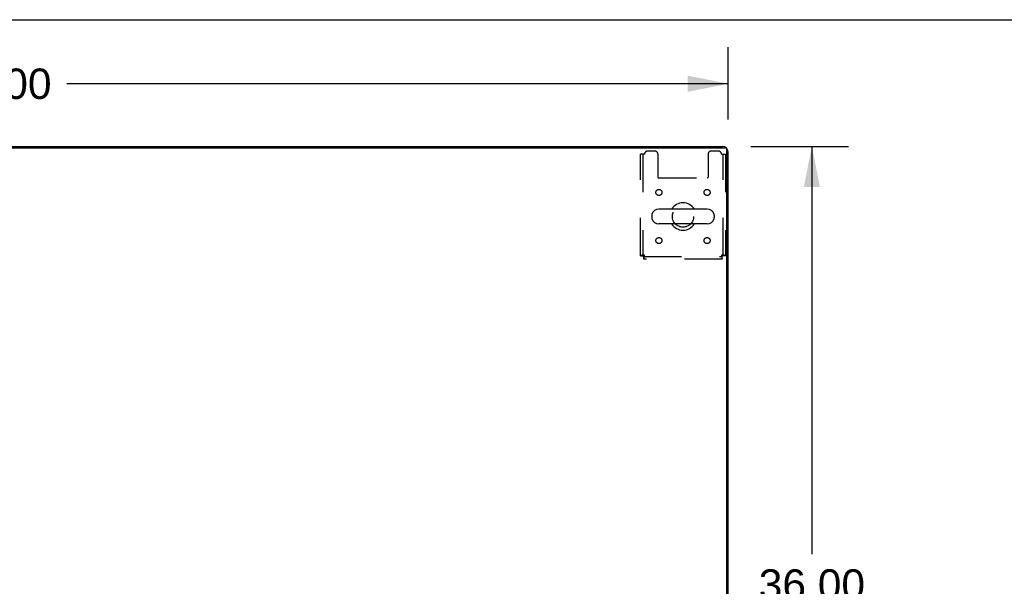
# Model space of a CAD drawing. Header units: inches. Extents: x 0 to 283, y 0 to 183.
# Tile 27 of 36: x 92 to 132, y 160 to 183. Entities that reach past the tile are written whole.
import ezdxf

# ---------------------------------------------------------------- set-up
doc = ezdxf.new("R2010")
doc.units = ezdxf.units.IN
doc.header["$LTSCALE"] = 15.583333
doc.header["$MEASUREMENT"] = 0
doc.linetypes.add('HIDDEN', pattern=[0.2, 0.1, -0.1])
doc.layers.get('0').update_dxf_attribs({"linetype": 'CONTINUOUS'})
doc.layers.add('DEFAULT_2', color=8, linetype='HIDDEN')
doc.layers.add('DIMENSIONS', color=7, linetype='CONTINUOUS')
doc.styles.get("Standard").update_dxf_attribs({"font": 'arial.ttf'})
doc.dimstyles.new('DIMSTYLE_1', dxfattribs={"dimtxt": 1.25, "dimasz": 1.666667, "dimexe": 0.09, "dimexo": 0.07, "dimgap": 0.0375, "dimtad": 0, "dimtih": 1, "dimtoh": 1, "dimzin": 4, "dimdsep": 46, "dimtxsty": 'Standard', "dimblk": '_FILLED', "dimblk1": '_FILLED', "dimblk2": '_FILLED', "dimcen": 0.09, "dimadec": 3, "dimazin": 1, "dimtfac": 1, "dimtdec": 3, "dimtofl": 0, "dimtmove": 0, "dimatfit": 3, "dimldrblk": '_FILLED', "dimfxl": 0, "dimtolj": 1, "dimtzin": 4, "dimarcsym": 0})

# ---------------------------------------------------------------- blocks, each defined once
blk = doc.blocks.new('_FILLED')
at = {"color": 0, "linetype": 'ByBlock'}
blk.add_solid([(0, 0), (-1, 0.2), (-1, -0.2)], dxfattribs=at)
blk = doc.blocks.new('*D1')
at = {"layer": 'DIMENSIONS', "color": 2, "linetype": 'Continuous'}
for p, q in [((61.098, 179.06), (61.098, 182.201)), ((121.098, 179.234), (121.098, 182.201)), ((61.098, 180.701), (88.289, 180.701)), ((121.098, 180.701), (93.907, 180.701))]:
    blk.add_line(p, q, dxfattribs=at)
at = {"layer": 'DIMENSIONS', "color": 2, "linetype": 'Continuous', "xscale": 1.6666666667, "yscale": 1.6666666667, "zscale": 1.6666666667, "rotation": 180}
blk.add_blockref('_FILLED', (61.098, 180.701), dxfattribs=at)
at = {"layer": 'DIMENSIONS', "color": 2, "linetype": 'Continuous', "xscale": 1.6666666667, "yscale": 1.6666666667, "zscale": 1.6666666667}
blk.add_blockref('_FILLED', (121.098, 180.701), dxfattribs=at)
at = {"layer": 'DIMENSIONS', "color": 2, "linetype": 'Continuous', "insert": (91.098, 181.326), "char_height": 1.25, "width": 4.36803, "attachment_point": 2, "line_spacing_factor": 0.9}
blk.add_mtext('60.00', dxfattribs=at)
blk = doc.blocks.new('*D7')
at = {"layer": 'DIMENSIONS', "color": 2, "linetype": 'Continuous'}
for p, q in [((122.039, 178.12), (126.043, 178.12)), ((124.543, 178.12), (124.543, 161.37)), ((124.543, 142.12), (124.543, 158.87)), ((122.153, 142.12), (126.043, 142.12))]:
    blk.add_line(p, q, dxfattribs=at)
at = {"layer": 'DIMENSIONS', "color": 2, "linetype": 'Continuous', "xscale": 1.6666666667, "yscale": 1.6666666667, "zscale": 1.6666666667}
for p, rotation in [((124.543, 178.12), 90), ((124.543, 142.12), 270)]:
    blk.add_blockref('_FILLED', p, dxfattribs=dict(at, rotation=rotation))
at = {"layer": 'DIMENSIONS', "color": 2, "linetype": 'Continuous', "insert": (124.543, 160.745), "char_height": 1.25, "width": 4.36803, "attachment_point": 2, "line_spacing_factor": 0.9}
blk.add_mtext('36.00', dxfattribs=at)

msp = doc.modelspace()

# ---------------------------------------------------------------- linework, layer by layer
at = {"color": 7, "linetype": 'Continuous'}
for p, q in [((0, 183.333), (283.333, 183.333)), ((68.598, 178.12), (113.598, 178.12)), ((113.598, 178.12), (113.598, 178.068)), ((117.957, 175.288), (117.957, 175.201)), ((120.232, 175.551), (118.257, 175.551)), ((120.532, 175.288), (120.532, 175.201)), ((120.232, 174.939), (118.257, 174.939))]:
    msp.add_line(p, q, dxfattribs=at)
at = {"color": 3, "linetype": 'Continuous'}
for p, q in [((113.598, 178.12), (120.872, 178.12)), ((61.213, 178.068), (120.984, 178.068)), ((121.046, 142.12), (121.046, 178.005)), ((121.098, 142.224), (121.098, 177.894))]:
    msp.add_line(p, q, dxfattribs=at)
for centre, radius in [((120.872, 177.894), 0.226), ((120.984, 178.005), 0.0625)]:
    msp.add_arc(centre, radius, 0, 90, dxfattribs=at)
at = {"color": 7, "linetype": 'Continuous'}
for centre, radius, start, end in [((119.244, 175.245), 0.562, 32.9567, 147.0433), ((118.1, 175.288), 0.144, 164.3697, 180), ((118.257, 175.245), 0.306, 90, 164.3697), ((120.232, 175.245), 0.306, 15.6303, 90), ((120.388, 175.288), 0.144, 0, 15.6303), ((118.1, 175.201), 0.144, 180, 195.6303), ((118.257, 175.245), 0.306, 195.6303, 270), ((119.244, 175.245), 0.562, 212.956, 327.044), ((120.232, 175.245), 0.306, 270, 344.3697), ((120.388, 175.201), 0.144, 344.3697, 360)]:
    msp.add_arc(centre, radius, start, end, dxfattribs=at)
at = {"layer": 'DEFAULT_2', "color": 8, "linetype": 'HIDDEN'}
for p, q in [((117.661, 177.807), (117.494, 177.807)), ((117.494, 173.629), (117.494, 177.807)), ((117.598, 177.807), (117.598, 173.629)), ((118.088, 177.932), (117.786, 177.932)), ((118.213, 177.807), (118.213, 176.862)), ((120.275, 177.807), (120.275, 176.862)), ((120.702, 177.932), (120.4, 177.932)), ((120.827, 177.807), (120.994, 177.807)), ((120.89, 173.629), (120.89, 177.807)), ((120.994, 177.807), (120.994, 173.629)), ((118.243, 176.832), (120.245, 176.832)), ((117.494, 173.629), (117.598, 173.629)), ((117.628, 173.599), (120.86, 173.599)), ((117.628, 173.495), (117.628, 173.599)), ((120.86, 173.495), (117.628, 173.495)), ((117.661, 173.662), (117.647, 173.657)), ((120.827, 173.662), (120.832, 173.648)), ((120.86, 173.495), (120.86, 173.599)), ((120.994, 173.629), (120.89, 173.629))]:
    msp.add_line(p, q, dxfattribs=at)
for points in [[(117.661, 173.662), (117.642, 173.659), (117.624, 173.657), (117.606, 173.654), (117.589, 173.652), (117.572, 173.65), (117.557, 173.647), (117.543, 173.645), (117.531, 173.643), (117.52, 173.64), (117.511, 173.638), (117.503, 173.636), (117.498, 173.633), (117.495, 173.631), (117.494, 173.629)], [(117.647, 173.657), (117.64, 173.654), (117.634, 173.652), (117.628, 173.65), (117.622, 173.647), (117.617, 173.645), (117.612, 173.643), (117.608, 173.64), (117.604, 173.638), (117.602, 173.636), (117.6, 173.633), (117.599, 173.631), (117.598, 173.629)], [(117.628, 173.495), (117.63, 173.496), (117.633, 173.499), (117.635, 173.504), (117.638, 173.511), (117.64, 173.52), (117.642, 173.531), (117.645, 173.543), (117.647, 173.557), (117.649, 173.573), (117.652, 173.589), (117.654, 173.606), (117.656, 173.624), (117.659, 173.643), (117.661, 173.662)], [(117.628, 173.599), (117.63, 173.599), (117.633, 173.6), (117.635, 173.602), (117.638, 173.605), (117.64, 173.608), (117.642, 173.612), (117.645, 173.617), (117.647, 173.622), (117.649, 173.628), (117.652, 173.634), (117.654, 173.641), (117.656, 173.648), (117.661, 173.662)], [(120.827, 173.662), (120.829, 173.643), (120.832, 173.624), (120.834, 173.606), (120.837, 173.589), (120.839, 173.573), (120.841, 173.557), (120.844, 173.543), (120.846, 173.531), (120.848, 173.52), (120.851, 173.511), (120.853, 173.504), (120.855, 173.499), (120.858, 173.496), (120.86, 173.495)], [(120.994, 173.629), (120.993, 173.631), (120.99, 173.633), (120.985, 173.636), (120.978, 173.638), (120.969, 173.64), (120.958, 173.643), (120.945, 173.645), (120.931, 173.647), (120.916, 173.65), (120.9, 173.652), (120.882, 173.654), (120.864, 173.657), (120.846, 173.659), (120.827, 173.662)], [(120.89, 173.629), (120.89, 173.631), (120.889, 173.633), (120.887, 173.636), (120.884, 173.638), (120.88, 173.64), (120.876, 173.643), (120.872, 173.645), (120.866, 173.647), (120.861, 173.65), (120.854, 173.652), (120.848, 173.654), (120.841, 173.657), (120.827, 173.662)], [(120.832, 173.648), (120.834, 173.641), (120.837, 173.634), (120.839, 173.628), (120.841, 173.622), (120.844, 173.617), (120.846, 173.612), (120.848, 173.608), (120.851, 173.605), (120.853, 173.602), (120.855, 173.6), (120.858, 173.599), (120.86, 173.599)]]:
    msp.add_lwpolyline(points, dxfattribs=at)
for centre, radius in [((118.255, 176.234), 0.125), ((120.234, 176.234), 0.125), ((119.244, 175.245), 0.438), ((118.255, 174.255), 0.125), ((120.234, 174.255), 0.125)]:
    msp.add_circle(centre, radius, dxfattribs=at)
for centre, radius, start, end in [((117.786, 177.807), 0.125, 90, 180), ((118.088, 177.807), 0.125, 0, 90), ((120.4, 177.807), 0.125, 90, 180), ((120.702, 177.807), 0.125, 0, 90), ((118.243, 176.862), 0.03, 180, 270), ((120.245, 176.862), 0.03, 270, 360)]:
    msp.add_arc(centre, radius, start, end, dxfattribs=at)

# ---------------------------------------------------------------- dimensions: what is measured, and where the dimension line sits
at = {"layer": 'DIMENSIONS', "color": 2, "linetype": 'Continuous'}
dim = msp.add_linear_dim(base=(121.098, 180.701), p1=(61.098, 178.99), p2=(121.098, 182.271), dimstyle='DIMSTYLE_1', dxfattribs=at)
dim.commit()
dim.dimension.update_dxf_attribs({"geometry": '*D1', "text_midpoint": (91.088, 180.694), "dimtype": 160})
dim = msp.add_linear_dim(base=(124.543, 142.12), p1=(121.969, 178.12), p2=(122.083, 142.12), angle=270, dimstyle='DIMSTYLE_1', dxfattribs=at)
dim.commit()
dim.dimension.update_dxf_attribs({"geometry": '*D7', "text_midpoint": (124.54, 160.113), "dimtype": 160})

doc.saveas('drawing.dxf')
